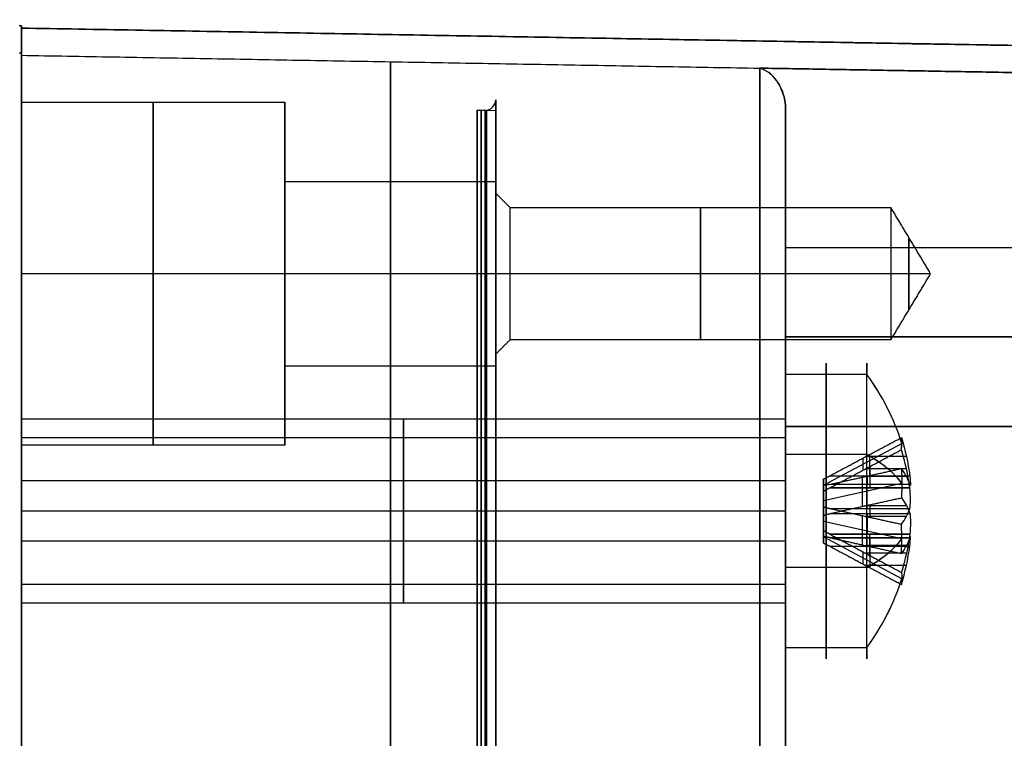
# Model space of a CAD drawing. Header units: millimetres. Extents: x 0 to 290, y -65 to 65.
# Tile 255 of 256: x 252 to 271, y 27 to 40. Entities that reach past the tile are written whole.
import ezdxf

# ---------------------------------------------------------------- set-up
doc = ezdxf.new("R2010")
doc.units = ezdxf.units.MM
doc.layers.add('Layer 01', color=7, linetype='Continuous', true_color=0x000000)

# ---------------------------------------------------------------- blocks, each defined once
blk = doc.blocks.new('Block 01')
at = {"layer": 'Layer 01'}
for p, q in [((252, 40.201), (251.956, 40.205)), ((251.978, 40.203, -12), (251.978, 40.203, 12)), ((252, 40.201), (252, 40.157)), ((286.739, 39.551), (252, 40.157)), ((269.39, 39.854, -12), (269.39, 39.854, 12)), ((252, 38.75, -23.5), (252, 32.25, -23.5)), ((252, 38.75, 23.5), (252, 32.25, 23.5)), ((257, 37.25, -23.5), (257, 38.75, -23.5)), ((257, 37.25, 23.5), (257, 38.75, 23.5)), ((261, 38.586), (261, 38.8)), ((261, 38.586), (260.648, 38.6)), ((261, 37.025, -23.5), (261, 37.25, -23.5)), ((261, 37.025, 23.5), (261, 37.25, 23.5)), ((257, 35.5, -26.75), (252, 35.5, -26.75)), ((252, 35.5, -26.75), (252, 35.5, -20.25)), ((257, 35.5, -20.25), (252, 35.5, -20.25)), ((257, 35.5, 20.25), (252, 35.5, 20.25)), ((252, 35.5, 20.25), (252, 35.5, 26.75)), ((257, 35.5, 26.75), (252, 35.5, 26.75)), ((261, 35.5, -25.25), (257, 35.5, -25.25)), ((257, 35.5, -26.75), (257, 35.5, -25.25)), ((257, 35.5, -21.75), (257, 35.5, -20.25)), ((261, 35.5, -21.75), (257, 35.5, -21.75)), ((261, 35.5, 21.75), (257, 35.5, 21.75)), ((257, 35.5, 20.25), (257, 35.5, 21.75)), ((257, 35.5, 25.25), (257, 35.5, 26.75)), ((261, 35.5, 25.25), (257, 35.5, 25.25)), ((261.275, 35.5, -22.25), (261, 35.5, -21.975)), ((261.275, 35.5, -24.75), (261, 35.5, -25.025)), ((261, 35.5, -21.75), (261, 35.5, -21.975)), ((261, 35.5, -25.025), (261, 35.5, -25.25)), ((261.275, 35.5, 24.75), (261, 35.5, 25.025)), ((261.275, 35.5, 22.25), (261, 35.5, 21.975)), ((261, 35.5, 25.25), (261, 35.5, 25.025)), ((261, 35.5, 21.975), (261, 35.5, 21.75)), ((268.5, 35.5, -22.25), (261.275, 35.5, -22.25)), ((268.5, 35.5, -24.75), (261.275, 35.5, -24.75)), ((268.5, 35.5, 24.75), (261.275, 35.5, 24.75)), ((268.5, 35.5, 22.25), (261.275, 35.5, 22.25)), ((266.5, 33.668, -31.85), (266.5, 35.673, -31.85)), ((266.5, 35.639, 31.897), (266.5, 33.652, 31.897)), ((269.251, 35.5, -23.5), (268.5, 35.5, -22.25)), ((269.251, 35.5, -23.5), (268.5, 35.5, -24.75)), ((269.251, 35.5, 23.5), (268.5, 35.5, 24.75)), ((269.251, 35.5, 23.5), (268.5, 35.5, 22.25)), ((266.5, 34.3, 26.404), (286.009, 34.3, 26.063)), ((286.009, 34.3, -26.063), (266.5, 34.3, -26.404)), ((261, 33.75, -23.5), (261, 33.975, -23.5)), ((261, 33.75, 23.5), (261, 33.975, 23.5)), ((257, 32.25, -23.5), (257, 33.75, -23.5)), ((257, 32.25, 23.5), (257, 33.75, 23.5)), ((252, 32.75, 31), (252, 32.5, 31)), ((252, 32.75, -31), (252, 32.5, -31)), ((266.5, 32.617, 31.668), (266.5, 32.386, 31.573)), ((266.5, 32.617, -30.332), (266.5, 32.386, -30.427)), ((266.5, 32.386, -30.427), (252, 32.386, -30.427)), ((267.22, 31.491, -30.8), (268.704, 32.283, -30.473)), ((267.22, 31.491, 31.2), (268.704, 32.283, 31.527)), ((266.5, 32.109, -35.481), (266.5, 32.109, -33.571)), ((266.5, 32.109, -28.429), (266.5, 32.109, -26.423)), ((268.042, 32.069, -33.588), (266.5, 32.069, -33.588)), ((268.042, 32.069, 28.412), (266.5, 32.069, 28.412)), ((267.963, 32.001, -30.911), (267.963, 31.772, -30.357)), ((267.963, 32.001, 31.089), (267.963, 31.772, 31.643)), ((268.792, 32.031, -30.899), (268.018, 32.031, -30.899)), ((268.792, 32.031, 31.101), (268.018, 32.031, 31.101)), ((268.098, 31.669, -31.048), (268.098, 32.073, -30.881)), ((268.098, 31.669, 30.952), (268.098, 32.073, 31.119)), ((266.5, 31.897, 26.444), (266.5, 31.897, 28.348)), ((266.5, 31.897, 33.652), (266.5, 31.897, 35.639)), ((268.792, 31.801, -30.344), (268.018, 31.801, -30.344)), ((268.792, 31.801, 31.656), (268.018, 31.801, 31.656)), ((268.098, 31.844, -30.327), (268.098, 31.44, -30.494)), ((268.098, 31.844, 31.673), (268.098, 31.44, 31.506)), ((266.5, 31.573, 29.614), (252, 31.573, 29.614)), ((266.5, 31.573, -32.386), (252, 31.573, -32.386)), ((266.5, 31.668, 29.383), (266.5, 31.573, 29.614)), ((266.5, 31.668, -32.617), (266.5, 31.573, -32.386)), ((267.96, 31.088, -31.999), (267.96, 31.643, -31.77)), ((267.96, 31.088, 30.001), (267.96, 31.643, 30.23)), ((268.792, 31.656, -31.801), (268.018, 31.656, -31.801)), ((268.792, 31.656, 30.199), (268.018, 31.656, 30.199)), ((268.098, 31.673, -31.844), (268.098, 31.506, -31.44)), ((268.098, 31.673, 30.156), (268.098, 31.506, 30.56)), ((267.22, 31.2, -31.491), (268.704, 31.527, -32.283)), ((267.22, 31.2, 30.509), (268.704, 31.527, 29.717)), ((267.22, 31.49, -30.798), (267.22, 30.51, -31.202)), ((267.22, 31.49, 31.202), (267.22, 30.51, 30.798)), ((267.341, 31.44, -30.494), (268.855, 31.44, -30.494)), ((267.22, 31.202, -31.49), (267.22, 30.798, -30.51)), ((267.22, 31.202, 30.51), (267.22, 30.798, 31.49)), ((267.341, 31.048, 31.669), (268.855, 31.048, 31.669)), ((268.792, 31.101, -32.031), (268.018, 31.101, -32.031)), ((268.792, 31.101, 29.969), (268.018, 31.101, 29.969)), ((268.098, 31.119, -32.073), (268.098, 30.952, -31.669)), ((268.098, 31.119, 29.927), (268.098, 30.952, 30.331)), ((268.098, 31.048, -30.331), (268.098, 30.881, -29.927)), ((268.098, 31.048, 31.669), (268.098, 30.881, 32.073)), ((266.5, 31, 29.25), (252, 31, 29.25)), ((266.5, 31, 32.75), (252, 31, 32.75)), ((252, 31, 29.25), (252, 31, 29.5)), ((252, 31, 32.5), (252, 31, 32.75)), ((266.5, 31, -32.75), (252, 31, -32.75)), ((266.5, 31, -29.25), (252, 31, -29.25)), ((252, 31, -32.75), (252, 31, -32.5)), ((252, 31, -29.5), (252, 31, -29.25)), ((267.96, 30.357, -30.23), (267.96, 30.912, -30.001)), ((267.96, 30.357, 31.77), (267.96, 30.912, 31.999)), ((268.792, 30.899, -29.969), (268.018, 30.899, -29.969)), ((268.792, 30.899, 32.031), (268.018, 30.899, 32.031)), ((268.704, 30.473, -29.717), (267.22, 30.8, -30.509)), ((268.704, 30.473, 32.283), (267.22, 30.8, 31.491)), ((268.704, 29.717, -31.527), (267.22, 30.509, -31.2)), ((268.704, 29.717, 30.473), (267.22, 30.509, 30.8)), ((267.341, 30.56, 30.494), (268.855, 30.56, 30.494)), ((267.341, 30.494, -30.56), (268.855, 30.494, -30.56)), ((268.098, 30.156, -31.673), (268.098, 30.56, -31.506)), ((268.098, 30.156, 30.327), (268.098, 30.56, 30.494)), ((268.098, 30.494, -30.56), (268.098, 30.327, -30.156)), ((268.098, 30.494, 31.44), (268.098, 30.327, 31.844)), ((266.5, 30.427, 32.386), (252, 30.427, 32.386)), ((266.5, 30.427, -29.614), (252, 30.427, -29.614)), ((266.5, 30.427, 32.386), (266.5, 30.332, 32.617)), ((266.5, 30.427, -29.614), (266.5, 30.332, -29.383)), ((267.341, 30.331, 31.048), (268.855, 30.331, 31.048)), ((268.792, 30.344, -30.199), (268.018, 30.344, -30.199)), ((268.792, 30.344, 31.801), (268.018, 30.344, 31.801)), ((268.098, 30.331, -30.952), (268.098, 29.927, -31.119)), ((268.098, 30.331, 31.048), (268.098, 29.927, 30.881)), ((267.963, 30.228, -31.643), (267.963, 29.999, -31.089)), ((267.963, 30.228, 30.357), (267.963, 29.999, 30.911)), ((268.792, 30.199, -31.656), (268.018, 30.199, -31.656)), ((268.792, 30.199, 30.344), (268.018, 30.199, 30.344)), ((268.042, 29.931, 33.588), (266.5, 29.931, 33.588)), ((268.042, 29.931, -28.412), (266.5, 29.931, -28.412)), ((268.792, 29.969, -31.101), (268.018, 29.969, -31.101)), ((268.792, 29.969, 30.899), (268.018, 29.969, 30.899)), ((266.5, 29.614, 30.427), (266.5, 29.383, 30.332)), ((266.5, 29.614, -31.573), (266.5, 29.383, -31.668)), ((252, 29.5, 31), (252, 29.25, 31)), ((252, 29.5, -31), (252, 29.25, -31)), ((266.5, 28.348, 31.897), (266.5, 26.444, 31.897)), ((266.5, 26.45, -31.85), (266.5, 28.332, -31.85))]:
    blk.add_line(p, q, dxfattribs=at)
at = {"layer": 'Layer 01', "extrusion": (1, 0, 0)}
for centre, radius, start, end in [((-84.75, -12, 252), 124.951, 354.79488, 0), ((-84.75, 12, 252), 124.951, 0, 5.20512), ((21.697, -21.697, 252), 18.063, 275.2051, 354.7949), ((21.697, 21.697, 252), 18.063, 5.2051, 84.7949), ((35.5, -23.5, 252), 3.25, 180, 360), ((35.5, -23.5, 252), 3.25, 0, 180), ((35.5, 23.5, 252), 3.25, 180, 360), ((35.5, 23.5, 252), 3.25, 360, 180), ((35.5, -23.5, 257), 3.25, 0, 180), ((0, 0, 261), 38.8, 0, 180), ((0, 0, 261), 38.8, 180, 0), ((0, 0, 260.648), 38.6, 270, 0), ((0, 0, 260.648), 38.6, 0, 90), ((0, 0, 260.724), 38.6, 180, 360), ((0, 0, 260.724), 38.6, 360, 180), ((35.5, -23.5, 257), 1.75, 180, 360), ((35.5, 23.5, 257), 1.75, 180, 0), ((31, 31, 252), 1.75, 180, 360), ((31, 31, 252), 1.75, 360, 180), ((31, -31, 252), 1.75, 180, 360), ((31, -31, 252), 1.75, 360, 180), ((31, -31, 252), 1.5, 202.4483, 22.4483), ((32.6, -32.6, 266.5), 6.196, 90, 180), ((31, 31, 252), 1.5, 22.4483, 202.4483), ((31, -31, 252), 1.5, 22.4483, 202.4483), ((31.784, -31.325, 268.045), 0.3, 112.4483, 202.4483), ((31.784, 30.675, 268.045), 0.3, 112.4483, 202.4483), ((31.325, -30.216, 268.045), 0.3, 202.4483, 292.4483), ((31.325, 31.784, 268.045), 0.3, 202.4483, 292.4483), ((30.675, -31.784, 268.045), 0.3, 22.4483, 112.4483), ((30.675, 30.216, 268.045), 0.3, 22.4483, 112.4483), ((30.216, 31.325, 268.045), 0.3, 292.4483, 22.4483), ((30.216, -30.675, 268.045), 0.3, 292.4483, 22.4483)]:
    blk.add_arc(centre, radius, start, end, dxfattribs=at)
at = {"layer": 'Layer 01', "extrusion": (-1, 0, 0)}
for centre, radius, start, end in [((0, 0, -260.824), 38.593, 90, 270), ((84.75, -12, -252), 124.907, 180, 185.20512), ((84.75, 12, -252), 124.907, 174.79488, 180), ((-21.697, -21.697, -252), 18.019, 185.2051, 264.7949), ((-21.697, 21.697, -252), 18.019, 95.2051, 174.7949), ((-21.697, -21.697, -259.004), 17.897, 185.2051, 264.7949), ((-21.697, 21.697, -259.004), 17.897, 95.2051, 174.7949), ((-35.5, -23.5, -254.5), 3.25, 180, 0), ((-35.5, -23.5, -254.5), 3.25, 0, 180), ((-35.5, 23.5, -254.5), 3.25, 180, 0), ((-35.5, 23.5, -254.5), 3.25, 0, 180), ((-35.5, -23.5, -257), 3.25, 180, 0), ((-35.5, 23.5, -257), 3.25, 180, 0), ((-35.5, 23.5, -257), 3.25, 0, 180), ((0, 0, -260.8), 38.6, 180, 0), ((0, 0, -260.8), 38.6, 0, 180), ((-21.697, -21.697, -266.5), 17.275, 191.6168, 256.9412), ((-35.5, -23.5, -257), 1.75, 360, 180), ((-35.5, 23.5, -257), 1.75, 0, 180), ((-35.5, -23.5, -259), 1.75, 180, 0), ((-35.5, -23.5, -259), 1.75, 0, 180), ((-35.5, 23.5, -259), 1.75, 180, 0), ((-35.5, 23.5, -259), 1.75, 0, 180), ((-35.5, -23.5, -261), 1.75, 180, 0), ((-35.5, -23.5, -261), 1.75, 360, 180), ((-35.5, 23.5, -261), 1.75, 180, 0), ((-35.5, 23.5, -261), 1.75, 0, 180), ((-35.5, -23.5, -264.888), 1.25, 0, 180), ((-35.5, -23.5, -264.888), 1.25, 180, 0), ((-35.5, 23.5, -264.888), 1.25, 0, 180), ((-35.5, 23.5, -264.888), 1.25, 180, 0), ((-35.5, -23.5, -268.838), 0.688, 0, 180), ((-35.5, -23.5, -268.838), 0.688, 180, 0), ((-35.5, 23.5, -268.838), 0.688, 0, 180), ((-35.5, 23.5, -268.838), 0.688, 180, 0), ((-21.697, 21.697, -266.5), 17.275, 101.6168, 146.1277), ((-31, -31, -267.271), 2.8, 157.5517, 337.5517), ((-31, 31, -267.271), 2.8, 157.5517, 337.5517), ((-31, 31, -267.271), 2.8, 337.5517, 157.5517), ((-31, -31, -267.271), 2.8, 337.5517, 157.5517), ((-31, 31, -252), 1.5, 157.5517, 337.5517), ((-31, 31, -259.25), 1.75, 180, 0), ((-31, 31, -259.25), 1.75, 0, 180), ((-31, -31, -259.25), 1.75, 180, 0), ((-31, -31, -259.25), 1.75, 0, 180), ((-31, 31, -259.25), 1.5, 157.5517, 337.5517), ((-31, -31, -259.25), 1.5, 157.5517, 337.5517), ((-31, 31, -259.25), 1.5, 337.5517, 157.5517), ((-31, -31, -259.25), 1.5, 337.5517, 157.5517)]:
    blk.add_arc(centre, radius, start, end, dxfattribs=at)
at = {"layer": 'Layer 01', "extrusion": (-1, 1.16172e-17, -1.01969e-17)}
blk.add_arc((-21.697, -21.697, -266.009), 17.775, 185.2051, 257.3444, dxfattribs=at)
at = {"layer": 'Layer 01', "extrusion": (-1, -5.40389e-21, -5.40389e-21)}
blk.add_arc((-21.697, 21.697, -266.009), 17.775, 95.2051, 174.7949, dxfattribs=at)
at = {"layer": 'Layer 01'}
blk.add_arc((260.8, 38.8), 0.2, 270, 0, dxfattribs=at)
at = {"layer": 'Layer 01', "extrusion": (-1, -8.63844e-32, -5.68288e-80)}
blk.add_arc((0, 0, -261), 38.586, 90, 270, dxfattribs=at)
at = {"layer": 'Layer 01', "extrusion": (-1, -2.73926e-18, 2.67117e-18)}
blk.add_arc((-21.697, -21.697, -266.5), 17.275, 191.6168, 256.9412, dxfattribs=at)
at = {"layer": 'Layer 01', "extrusion": (-1, -1.7901e-18, -1.7901e-18)}
blk.add_arc((-21.697, 21.697, -266.5), 17.275, 101.6168, 168.3832, dxfattribs=at)
at = {"layer": 'Layer 01', "extrusion": (1, -4.4921e-18, 5.40564e-18)}
blk.add_arc((36, 23, 266.5), 3.404, 39.7267, 90, dxfattribs=at)
at = {"layer": 'Layer 01', "extrusion": (1, 5.74829e-33, -1.22509e-32)}
blk.add_arc((36, -23, 266.5), 3.404, 270, 320.2733, dxfattribs=at)
at = {"layer": 'Layer 01', "extrusion": (1, -1.06448e-32, 9.13859e-18)}
blk.add_arc((35.5, -23.5, 261), 1.525, 0, 180, dxfattribs=at)
at = {"layer": 'Layer 01', "extrusion": (1, 1.06448e-32, 9.13859e-18)}
blk.add_arc((35.5, -23.5, 261), 1.525, 180, 0, dxfattribs=at)
at = {"layer": 'Layer 01', "extrusion": (1, 0, 9.13859e-18)}
for centre, radius, start, end in [((35.5, 23.5, 261), 1.525, 0, 180), ((35.5, 23.5, 261), 1.525, 180, 0), ((35.5, -23.5, 261.275), 1.25, 180, 0), ((35.5, 23.5, 261.275), 1.25, 180, 0), ((35.5, -23.5, 268.5), 1.25, 180, 0), ((35.5, 23.5, 268.5), 1.25, 180, 0)]:
    blk.add_arc(centre, radius, start, end, dxfattribs=at)
at = {"layer": 'Layer 01', "extrusion": (-1, 0, -9.13859e-18)}
for centre in [(-35.5, -23.5, -261.275), (-35.5, 23.5, -261.275), (-35.5, -23.5, -268.5), (-35.5, 23.5, -268.5)]:
    blk.add_arc(centre, 1.25, 0, 180, dxfattribs=at)
at = {"layer": 'Layer 01', "extrusion": (1, -6.45028e-18, 1.56122e-17)}
for centre, radius, start, end in [((31, 31, 266.5), 2.8, 202.4483, 22.4483), ((31, -31, 266.5), 2.8, 202.4483, 22.4483), ((31, 31, 266.5), 2.8, 22.4483, 202.4483), ((31, -31, 266.5), 2.8, 22.4483, 202.4483), ((31, 31, 266.5), 1.5, 202.4483, 22.4483), ((31, -31, 266.5), 1.5, 202.4483, 22.4483)]:
    blk.add_arc(centre, radius, start, end, dxfattribs=at)
at = {"layer": 'Layer 01', "extrusion": (1, -1.87629e-14, -7.75201e-15)}
blk.add_arc((31, -31, 268.042), 2.8, 292.4483, 22.4483, dxfattribs=at)
at = {"layer": 'Layer 01', "extrusion": (1, 1.87629e-14, 7.75201e-15)}
blk.add_arc((31, 31, 268.042), 2.8, 292.4483, 22.4483, dxfattribs=at)
at = {"layer": 'Layer 01', "extrusion": (-1, 1.87629e-14, 7.75201e-15)}
for centre in [(-31, 31, -268.042), (-31, -31, -268.042)]:
    blk.add_arc(centre, 2.8, 67.5517, 157.5517, dxfattribs=at)
at = {"layer": 'Layer 01', "extrusion": (-1.21382e-18, -0.381849, 0.924225)}
for centre, start, end in [((263.9, 40.488, 16.814), 16.1021, 34.0558), ((263.9, 16.814, -40.488), 16.1021, 34.0558), ((263.9, 16.814, -40.488), 325.9442, 343.8979), ((263.9, 40.488, 16.814), 325.9442, 343.8979)]:
    blk.add_arc(centre, 5, start, end, dxfattribs=at)
at = {"layer": 'Layer 01', "extrusion": (-1, -1.85524e-32, -9.13859e-18)}
for centre, start, end in [((-31, 31, -266.5), 180, 360), ((-31, 31, -266.5), 360, 180), ((-31, -31, -266.5), 180, 360), ((-31, -31, -266.5), 360, 180)]:
    blk.add_arc(centre, 1.75, start, end, dxfattribs=at)
at = {"layer": 'Layer 01', "extrusion": (-1, -8.63844e-32, -8.63844e-32)}
blk.add_arc((-32.6, 32.6, -266.5), 6.196, 270, 0, dxfattribs=at)
at = {"layer": 'Layer 01', "extrusion": (-1, 6.45028e-18, -1.56122e-17)}
for centre in [(-31, 31, -266.5), (-31, -31, -266.5)]:
    blk.add_arc(centre, 1.5, 337.5517, 157.5517, dxfattribs=at)
at = {"layer": 'Layer 01', "extrusion": (-0.5, 0.800402, 0.330691)}
for centre in [(-240.242, 8.286, -118.59), (-240.242, 66.797, -98.087)]:
    blk.add_arc(centre, 4.854, 164.7844, 171.8718, dxfattribs=at)
at = {"layer": 'Layer 01', "extrusion": (-1.13089e-14, 0.381849, -0.924225)}
blk.add_arc((-263.9, 16.814, 40.788), 4.991, 163.9235, 173.0954, dxfattribs=at)
at = {"layer": 'Layer 01', "extrusion": (8.69914e-14, 0.381849, -0.924225)}
blk.add_arc((-263.9, 40.488, -16.514), 4.991, 163.9235, 173.0954, dxfattribs=at)
at = {"layer": 'Layer 01', "extrusion": (5.21948e-14, -0.381849, 0.924225)}
blk.add_arc((263.9, 16.814, -40.188), 4.991, 6.9046, 16.0765, dxfattribs=at)
at = {"layer": 'Layer 01', "extrusion": (-3.30567e-14, -0.381849, 0.924225)}
blk.add_arc((263.9, 40.488, 17.114), 4.991, 6.9046, 16.0765, dxfattribs=at)
at = {"layer": 'Layer 01', "extrusion": (-1.9836e-14, 0.924225, 0.381849)}
blk.add_arc((-263.9, 16.814, 40.488), 5, 196.1021, 214.0558, dxfattribs=at)
at = {"layer": 'Layer 01', "extrusion": (-8.43599e-15, 0.924225, 0.381849)}
blk.add_arc((-263.9, -40.488, 16.814), 5, 196.1021, 214.0558, dxfattribs=at)
at = {"layer": 'Layer 01', "extrusion": (1, -7.75201e-15, 1.87629e-14)}
for centre in [(31, -31, 268.042), (31, 31, 268.042)]:
    blk.add_arc(centre, 2.8, 202.4483, 292.4483, dxfattribs=at)
at = {"layer": 'Layer 01', "extrusion": (0, 0.924225, 0.381849)}
for centre, start, end in [((-263.9, -40.488, 16.814), 208.5316, 214.0558), ((-263.9, 16.814, 40.488), 196.1021, 214.0558), ((-263.9, -40.488, 16.814), 196.1021, 208.5316), ((-263.9, 16.814, 40.488), 196.1021, 198.4959), ((-263.9, 16.814, 40.488), 145.9442, 163.8979), ((-263.9, -40.488, 16.814), 161.3331, 163.8979), ((-263.9, -40.488, 16.814), 145.9442, 161.3331)]:
    blk.add_arc(centre, 5, start, end, dxfattribs=at)
at = {"layer": 'Layer 01', "extrusion": (-1.66154e-13, 0.924225, 0.381849)}
blk.add_arc((-263.9, 16.814, 40.788), 4.991, 186.9046, 196.0765, dxfattribs=at)
at = {"layer": 'Layer 01', "extrusion": (-6.43736e-14, 0.924225, 0.381849)}
blk.add_arc((-263.9, -40.488, 17.114), 4.991, 186.9046, 196.0765, dxfattribs=at)
at = {"layer": 'Layer 01', "extrusion": (-0.5, 0.330691, -0.800402)}
for centre, start, end in [((-171.436, -181.075, -98.087), 226.889, 230.4326), ((-171.436, -143.908, -147.712), 226.889, 230.4326), ((-171.436, -181.075, -98.087), 230.4326, 233.9763), ((-171.436, -143.908, -147.712), 230.4326, 233.9763)]:
    blk.add_arc(centre, 4.854, start, end, dxfattribs=at)
at = {"layer": 'Layer 01', "extrusion": (1, -3.18957e-17, 1.32454e-17)}
for centre, start, end in [((31.784, -31.325, 267.22), 125.9316, 188.965), ((31.784, 30.675, 267.22), 125.9316, 188.965), ((30.216, -30.675, 267.22), 305.9316, 8.965), ((30.216, 31.325, 267.22), 305.9316, 8.965)]:
    blk.add_arc(centre, 0.3, start, end, dxfattribs=at)
at = {"layer": 'Layer 01', "extrusion": (1, 2.81336e-18, 4.43831e-19)}
for centre, start, end in [((31.325, -30.216, 267.22), 215.9316, 278.965), ((31.325, 31.784, 267.22), 215.9316, 278.965), ((30.675, -31.784, 267.22), 35.9316, 98.965), ((30.675, 30.216, 267.22), 35.9316, 98.965)]:
    blk.add_arc(centre, 0.3, start, end, dxfattribs=at)
at = {"layer": 'Layer 01', "extrusion": (5.0455e-14, -0.924225, -0.381849)}
blk.add_arc((263.9, -40.488, -16.514), 4.991, 343.9235, 353.0954, dxfattribs=at)
at = {"layer": 'Layer 01', "extrusion": (-4.87152e-14, -0.924225, -0.381849)}
blk.add_arc((263.9, 16.814, -40.188), 4.991, 343.9235, 353.0954, dxfattribs=at)
at = {"layer": 'Layer 01', "extrusion": (-1.56585e-14, 0.924225, 0.381849)}
blk.add_arc((-263.9, 16.814, 40.788), 4.991, 163.9235, 173.0954, dxfattribs=at)
at = {"layer": 'Layer 01', "extrusion": (-1.07869e-13, 0.924225, 0.381849)}
blk.add_arc((-263.9, -40.488, 17.114), 4.991, 163.9235, 173.0954, dxfattribs=at)
at = {"layer": 'Layer 01', "extrusion": (-0.5, -0.330691, 0.800402)}
for centre, start, end in [((119.723, 171.284, -168.215), 50.4326, 53.9763), ((119.723, 208.45, -118.59), 50.4326, 53.9763), ((119.723, 171.284, -168.215), 46.889, 50.4326), ((119.723, 208.45, -118.59), 46.889, 50.4326)]:
    blk.add_arc(centre, 4.854, start, end, dxfattribs=at)
at = {"layer": 'Layer 01', "extrusion": (-2.8272e-14, 0.924225, 0.381849)}
blk.add_arc((-263.9, 16.814, 40.488), 5, 145.9442, 163.8979, dxfattribs=at)
at = {"layer": 'Layer 01', "extrusion": (-6.83999e-15, 0.924225, 0.381849)}
blk.add_arc((-263.9, -40.488, 16.814), 5, 145.9442, 163.8979, dxfattribs=at)
at = {"layer": 'Layer 01', "extrusion": (2.34877e-14, 0.381849, -0.924225)}
blk.add_arc((-263.9, 16.814, 40.788), 4.991, 186.9046, 196.0765, dxfattribs=at)
at = {"layer": 'Layer 01', "extrusion": (1.39186e-14, 0.381849, -0.924225)}
blk.add_arc((-263.9, 40.488, -16.514), 4.991, 186.9046, 196.0765, dxfattribs=at)
at = {"layer": 'Layer 01', "extrusion": (-1.56585e-14, -0.924225, -0.381849)}
blk.add_arc((263.9, -40.488, -16.514), 4.991, 6.9046, 16.0765, dxfattribs=at)
at = {"layer": 'Layer 01', "extrusion": (1.24398e-13, -0.924225, -0.381849)}
blk.add_arc((263.9, 16.814, -40.188), 4.991, 6.9046, 16.0765, dxfattribs=at)
at = {"layer": 'Layer 01', "extrusion": (0, -0.381849, 0.924225)}
blk.add_arc((263.9, 16.814, -40.188), 4.991, 343.9235, 353.0954, dxfattribs=at)
at = {"layer": 'Layer 01', "extrusion": (-4.61054e-14, -0.381849, 0.924225)}
blk.add_arc((263.9, 40.488, 17.114), 4.991, 343.9235, 353.0954, dxfattribs=at)
at = {"layer": 'Layer 01', "extrusion": (-1, -7.75201e-15, 1.87629e-14)}
for centre in [(-31, 31, -268.042), (-31, -31, -268.042)]:
    blk.add_arc(centre, 2.8, 337.5517, 67.5517, dxfattribs=at)
at = {"layer": 'Layer 01', "extrusion": (-0.5, -0.800402, -0.330691)}
for centre in [(207.394, -84.186, -147.712), (207.394, -25.674, -168.215)]:
    blk.add_arc(centre, 4.854, 344.7844, 351.8718, dxfattribs=at)
at = {"layer": 'Layer 01'}
for points in [[(251.956, 40.205, -12), (251.978, 40.203, -12), (252, 40.201, -12)], [(251.956, 40.205, 12), (251.978, 40.203, 12), (252, 40.201, 12)], [(252, 40.201, -12), (252, 40.201), (252, 40.201, 12)], [(252, 40.157, 12), (252, 40.157), (252, 40.157, -12)], [(252, 40.157, 12), (269.308, 39.855, 12), (286.615, 39.553, 12)], [(286.615, 39.553, -12), (269.308, 39.855, -12), (252, 40.157, -12)], [(251.956, 39.689, -23.336), (251.978, 39.687, -23.336), (252, 39.686, -23.336)], [(251.956, 39.689, 23.336), (251.978, 39.687, 23.336), (252, 39.686, 23.336)], [(252, 39.642, -23.332), (259.004, 39.52, -23.321), (266.009, 39.398, -23.31)], [(252, 39.642, 23.332), (259.004, 39.52, 23.321), (266.009, 39.398, 23.31)], [(286.009, 39.051, -23.278), (276.009, 39.225, -23.294), (266.009, 39.398, -23.31)], [(266.009, 39.398, 23.31), (276.009, 39.225, 23.294), (286.009, 39.051, 23.278)], [(252, 38.75, -23.5), (254.5, 38.75, -23.5), (257, 38.75, -23.5)], [(252, 38.75, 23.5), (254.5, 38.75, 23.5), (257, 38.75, 23.5)], [(260.648, 38.6), (260.724, 38.6), (260.8, 38.6)], [(257, 37.25, -23.5), (259, 37.25, -23.5), (261, 37.25, -23.5)], [(257, 37.25, 23.5), (259, 37.25, 23.5), (261, 37.25, 23.5)], [(261.275, 36.75, -23.5), (261.137, 36.887, -23.5), (261, 37.025, -23.5)], [(261.275, 36.75, 23.5), (261.137, 36.887, 23.5), (261, 37.025, 23.5)], [(268.5, 36.75, -23.5), (264.887, 36.75, -23.5), (261.275, 36.75, -23.5)], [(268.5, 36.75, 23.5), (264.887, 36.75, 23.5), (261.275, 36.75, 23.5)], [(269.251, 35.5, -23.5), (268.876, 36.125, -23.5), (268.5, 36.75, -23.5)], [(269.251, 35.5, 23.5), (268.876, 36.125, 23.5), (268.5, 36.75, 23.5)], [(266.5, 36, 26.404), (266.5, 34.3, 26.404), (266.5, 32.6, 26.404)], [(266.5, 36, 26.404), (276.254, 36, 26.234), (286.009, 36, 26.063)], [(266.5, 36, -26.404), (276.254, 36, -26.234), (286.009, 36, -26.063)], [(266.5, 32.6, -26.404), (266.5, 34.3, -26.404), (266.5, 36, -26.404)], [(268.5, 34.25, -23.5), (268.876, 34.875, -23.5), (269.251, 35.5, -23.5)], [(268.5, 34.25, 23.5), (268.876, 34.875, 23.5), (269.251, 35.5, 23.5)], [(261, 33.975, -23.5), (261.137, 34.112, -23.5), (261.275, 34.25, -23.5)], [(261, 33.975, 23.5), (261.137, 34.112, 23.5), (261.275, 34.25, 23.5)], [(261.275, 34.25, -23.5), (264.887, 34.25, -23.5), (268.5, 34.25, -23.5)], [(261.275, 34.25, 23.5), (264.887, 34.25, 23.5), (268.5, 34.25, 23.5)], [(261, 33.75, -23.5), (259, 33.75, -23.5), (257, 33.75, -23.5)], [(261, 33.75, 23.5), (259, 33.75, 23.5), (257, 33.75, 23.5)], [(268.042, 33.588, 32.069), (267.271, 33.588, 32.069), (266.5, 33.588, 32.069)], [(268.042, 33.588, -29.931), (267.271, 33.588, -29.931), (266.5, 33.588, -29.931)], [(252, 32.75, 31), (259.25, 32.75, 31), (266.5, 32.75, 31)], [(252, 32.75, -31), (259.25, 32.75, -31), (266.5, 32.75, -31)], [(266.5, 32.6, 26.404), (276.254, 32.6, 26.234), (286.009, 32.6, 26.063)], [(286.009, 32.6, -26.063), (276.254, 32.6, -26.234), (266.5, 32.6, -26.404)], [(266.5, 32.386, 31.573), (259.25, 32.386, 31.573), (252, 32.386, 31.573)], [(266.5, 32.386, -30.427), (259.25, 32.386, -30.427), (252, 32.386, -30.427)], [(267.341, 31.669, -31.048), (268.018, 32.031, -30.899), (268.696, 32.392, -30.75)], [(267.341, 31.669, 30.952), (268.018, 32.031, 31.101), (268.696, 32.392, 31.25)], [(257, 32.25, -23.5), (254.5, 32.25, -23.5), (252, 32.25, -23.5)], [(257, 32.25, 23.5), (254.5, 32.25, 23.5), (252, 32.25, 23.5)], [(267.341, 31.44, -30.494), (268.018, 31.801, -30.344), (268.696, 32.163, -30.195)], [(267.341, 31.44, 31.506), (268.018, 31.801, 31.656), (268.696, 32.163, 31.805)], [(267.341, 31.506, -31.44), (268.018, 31.656, -31.801), (268.696, 31.805, -32.163)], [(267.341, 31.506, 30.56), (268.018, 31.656, 30.199), (268.696, 31.805, 29.837)], [(267.22, 31.372, -30.513), (267.22, 31.49, -30.798), (267.22, 31.608, -31.083)], [(267.22, 31.372, 31.487), (267.22, 31.49, 31.202), (267.22, 31.608, 30.917)], [(267.341, 31.669, -31.048), (268.098, 31.669, -31.048), (268.855, 31.669, -31.048)], [(267.341, 31.669, 30.952), (268.098, 31.669, 30.952), (268.855, 31.669, 30.952)], [(267.22, 31.487, -31.372), (267.22, 31.202, -31.49), (267.22, 30.917, -31.608)], [(267.22, 31.487, 30.628), (267.22, 31.202, 30.51), (267.22, 30.917, 30.392)], [(268.855, 31.506, -31.44), (268.098, 31.506, -31.44), (267.341, 31.506, -31.44)], [(268.855, 31.506, 30.56), (268.098, 31.506, 30.56), (267.341, 31.506, 30.56)], [(268.855, 31.44, -30.494), (268.098, 31.44, -30.494), (267.341, 31.44, -30.494)], [(268.855, 31.44, 31.506), (268.098, 31.44, 31.506), (267.341, 31.44, 31.506)], [(267.341, 30.952, -31.669), (268.018, 31.101, -32.031), (268.696, 31.25, -32.392)], [(267.341, 30.952, 30.331), (268.018, 31.101, 29.969), (268.696, 31.25, 29.608)], [(267.22, 30.513, -30.628), (267.22, 30.798, -30.51), (267.22, 31.083, -30.392)], [(267.22, 30.513, 31.372), (267.22, 30.798, 31.49), (267.22, 31.083, 31.608)], [(267.341, 31.048, -30.331), (268.018, 30.899, -29.969), (268.696, 30.75, -29.608)], [(267.341, 31.048, -30.331), (268.098, 31.048, -30.331), (268.855, 31.048, -30.331)], [(267.341, 31.048, 31.669), (268.018, 30.899, 32.031), (268.696, 30.75, 32.392)], [(267.341, 31.048, 31.669), (268.098, 31.048, 31.669), (268.855, 31.048, 31.669)], [(267.341, 30.952, -31.669), (268.098, 30.952, -31.669), (268.855, 30.952, -31.669)], [(267.341, 30.952, 30.331), (268.098, 30.952, 30.331), (268.855, 30.952, 30.331)], [(267.22, 30.628, -31.487), (267.22, 30.51, -31.202), (267.22, 30.392, -30.917)], [(267.22, 30.628, 30.513), (267.22, 30.51, 30.798), (267.22, 30.392, 31.083)], [(268.855, 30.56, -31.506), (268.098, 30.56, -31.506), (267.341, 30.56, -31.506)], [(267.341, 30.56, -31.506), (268.018, 30.199, -31.656), (268.696, 29.837, -31.805)], [(268.855, 30.56, 30.494), (268.098, 30.56, 30.494), (267.341, 30.56, 30.494)], [(267.341, 30.56, 30.494), (268.018, 30.199, 30.344), (268.696, 29.837, 30.195)], [(268.855, 30.494, -30.56), (268.098, 30.494, -30.56), (267.341, 30.494, -30.56)], [(267.341, 30.494, -30.56), (268.018, 30.344, -30.199), (268.696, 30.195, -29.837)], [(268.855, 30.494, 31.44), (268.098, 30.494, 31.44), (267.341, 30.494, 31.44)], [(267.341, 30.494, 31.44), (268.018, 30.344, 31.801), (268.696, 30.195, 32.163)], [(267.341, 30.331, -30.952), (268.018, 29.969, -31.101), (268.696, 29.608, -31.25)], [(267.341, 30.331, -30.952), (268.098, 30.331, -30.952), (268.855, 30.331, -30.952)], [(267.341, 30.331, 31.048), (268.018, 29.969, 30.899), (268.696, 29.608, 30.75)], [(267.341, 30.331, 31.048), (268.098, 30.331, 31.048), (268.855, 30.331, 31.048)], [(252, 29.614, 30.427), (259.25, 29.614, 30.427), (266.5, 29.614, 30.427)], [(252, 29.614, -31.573), (259.25, 29.614, -31.573), (266.5, 29.614, -31.573)], [(266.5, 29.25, 31), (259.25, 29.25, 31), (252, 29.25, 31)], [(266.5, 29.25, -31), (259.25, 29.25, -31), (252, 29.25, -31)], [(266.5, 28.412, 29.931), (267.271, 28.412, 29.931), (268.042, 28.412, 29.931)], [(266.5, 28.412, -32.069), (267.271, 28.412, -32.069), (268.042, 28.412, -32.069)]]:
    blk.add_open_spline(points, degree=2, dxfattribs=at)
for points, knots in [([(266.5, 38.618, 25.176), (266.5, 38.732, 25.038), (266.48, 38.833, 24.895), (266.419, 39.013, 24.597), (266.378, 39.091, 24.441), (266.239, 39.285, 23.97), (266.124, 39.366, 23.644), (266.009, 39.398, 23.31)], [-2.12579, -2.12579, -2.12579, -2.12579, -1.594343, -1.594343, -1.062895, -1.062895, 0, 0, 0, 0]), ([(266.009, 39.398, -23.31), (266.066, 39.382, -23.475), (266.124, 39.354, -23.643), (266.233, 39.273, -23.968), (266.285, 39.22, -24.127), (266.378, 39.091, -24.441), (266.419, 39.013, -24.597), (266.48, 38.833, -24.895), (266.5, 38.732, -25.038), (266.5, 38.618, -25.176)], [-2.122945, -2.122945, -2.122945, -2.122945, -1.592209, -1.592209, -1.061473, -1.061473, -0.530736, -0.530736, 0, 0, 0, 0]), ([(268.855, 31.669, 30.952), (268.864, 31.596, 30.922), (268.87, 31.537, 30.862), (268.87, 31.477, 30.717), (268.864, 31.476, 30.633), (268.855, 31.506, 30.56)], [0, 0, 0, 0, 0.2423369, 0.2423369, 0.4846737, 0.4846737, 0.4846737, 0.4846737]), ([(268.855, 31.669, -31.048), (268.864, 31.596, -31.078), (268.87, 31.537, -31.138), (268.87, 31.477, -31.283), (268.864, 31.476, -31.367), (268.855, 31.506, -31.44)], [0, 0, 0, 0, 0.2423369, 0.2423369, 0.4846737, 0.4846737, 0.4846737, 0.4846737]), ([(268.855, 31.048, 31.669), (268.864, 31.078, 31.596), (268.87, 31.138, 31.537), (268.87, 31.283, 31.477), (268.864, 31.367, 31.476), (268.855, 31.44, 31.506)], [0, 0, 0, 0, 0.2423369, 0.2423369, 0.4846737, 0.4846737, 0.4846737, 0.4846737]), ([(268.855, 31.048, -30.331), (268.864, 31.078, -30.404), (268.87, 31.138, -30.463), (268.87, 31.283, -30.523), (268.864, 31.367, -30.524), (268.855, 31.44, -30.494)], [0, 0, 0, 0, 0.2423369, 0.2423369, 0.4846737, 0.4846737, 0.4846737, 0.4846737]), ([(268.855, 30.952, -31.669), (268.864, 30.922, -31.596), (268.87, 30.862, -31.537), (268.87, 30.717, -31.477), (268.864, 30.633, -31.476), (268.855, 30.56, -31.506)], [0, 0, 0, 0, 0.2423369, 0.2423369, 0.4846737, 0.4846737, 0.4846737, 0.4846737]), ([(268.855, 30.952, 30.331), (268.864, 30.922, 30.404), (268.87, 30.862, 30.463), (268.87, 30.717, 30.523), (268.864, 30.633, 30.524), (268.855, 30.56, 30.494)], [0, 0, 0, 0, 0.2423369, 0.2423369, 0.4846737, 0.4846737, 0.4846737, 0.4846737]), ([(268.855, 30.331, -30.952), (268.864, 30.404, -30.922), (268.87, 30.463, -30.862), (268.87, 30.523, -30.717), (268.864, 30.524, -30.633), (268.855, 30.494, -30.56)], [0, 0, 0, 0, 0.2423369, 0.2423369, 0.4846737, 0.4846737, 0.4846737, 0.4846737]), ([(268.855, 30.331, 31.048), (268.864, 30.404, 31.078), (268.87, 30.463, 31.138), (268.87, 30.523, 31.283), (268.864, 30.524, 31.367), (268.855, 30.494, 31.44)], [0, 0, 0, 0, 0.2423369, 0.2423369, 0.4846737, 0.4846737, 0.4846737, 0.4846737])]:
    blk.add_open_spline(points, degree=3, knots=knots, dxfattribs=at)
for points in [[(267.22, 31.608, -31.083), (267.26, 31.627, -31.069), (267.3, 31.647, -31.057), (267.341, 31.669, -31.048)], [(267.22, 31.608, 30.917), (267.26, 31.627, 30.931), (267.3, 31.647, 30.943), (267.341, 31.669, 30.952)], [(267.341, 31.506, -31.44), (267.3, 31.497, -31.418), (267.26, 31.491, -31.395), (267.22, 31.487, -31.372)], [(267.341, 31.506, 30.56), (267.3, 31.497, 30.582), (267.26, 31.491, 30.605), (267.22, 31.487, 30.628)], [(267.341, 31.44, -30.494), (267.3, 31.418, -30.503), (267.26, 31.395, -30.509), (267.22, 31.372, -30.513)], [(267.341, 31.44, 31.506), (267.3, 31.418, 31.497), (267.26, 31.395, 31.491), (267.22, 31.372, 31.487)], [(267.22, 31.083, -30.392), (267.26, 31.069, -30.373), (267.3, 31.057, -30.353), (267.341, 31.048, -30.331)], [(267.22, 31.083, 31.608), (267.26, 31.069, 31.627), (267.3, 31.057, 31.647), (267.341, 31.048, 31.669)], [(267.22, 30.917, -31.608), (267.26, 30.931, -31.627), (267.3, 30.943, -31.647), (267.341, 30.952, -31.669)], [(267.22, 30.917, 30.392), (267.26, 30.931, 30.373), (267.3, 30.943, 30.353), (267.341, 30.952, 30.331)], [(267.341, 30.56, -31.506), (267.3, 30.582, -31.497), (267.26, 30.605, -31.491), (267.22, 30.628, -31.487)], [(267.341, 30.56, 30.494), (267.3, 30.582, 30.503), (267.26, 30.605, 30.509), (267.22, 30.628, 30.513)], [(267.341, 30.494, -30.56), (267.3, 30.503, -30.582), (267.26, 30.509, -30.605), (267.22, 30.513, -30.628)], [(267.341, 30.494, 31.44), (267.3, 30.503, 31.418), (267.26, 30.509, 31.395), (267.22, 30.513, 31.372)], [(267.22, 30.392, -30.917), (267.26, 30.373, -30.931), (267.3, 30.353, -30.943), (267.341, 30.331, -30.952)], [(267.22, 30.392, 31.083), (267.26, 30.373, 31.069), (267.3, 30.353, 31.057), (267.341, 30.331, 31.048)]]:
    blk.add_rational_spline(points, [1, 0.99539040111, 0.99539040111, 1], degree=3, dxfattribs=at)

msp = doc.modelspace()

# ---------------------------------------------------------------- block references
at = {"layer": 'Layer 01'}
msp.add_blockref('Block 01', (0, 0), dxfattribs=at)

doc.saveas('drawing.dxf')
